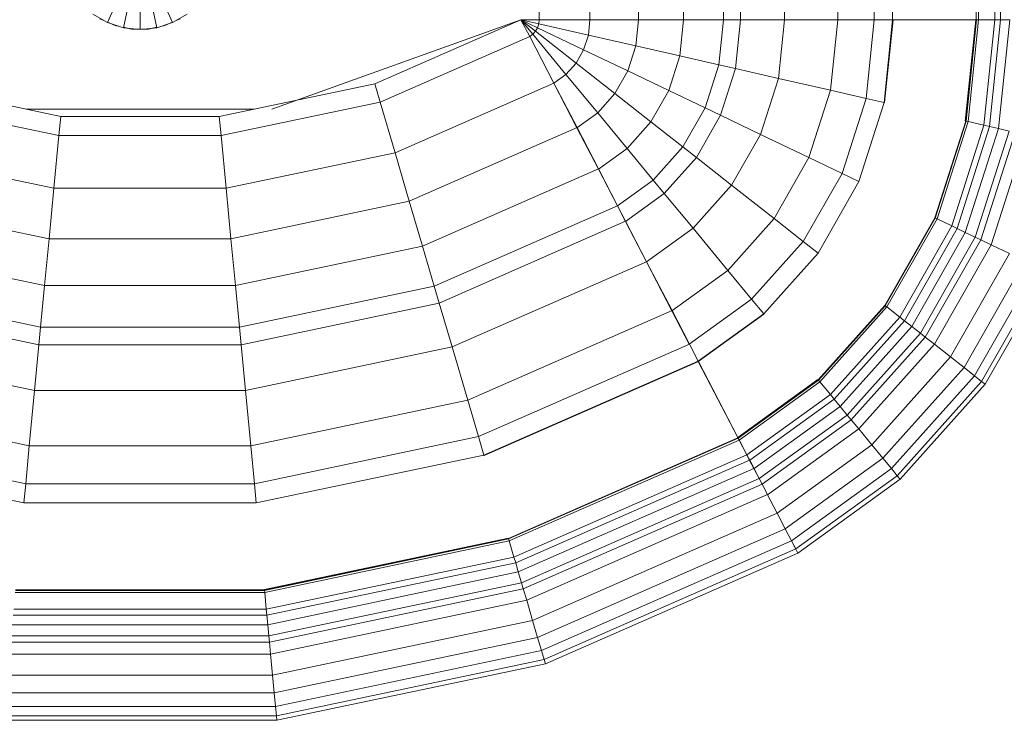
# Model space of a CAD drawing. Header units: millimetres. Extents: x 19580 to 41622, y 4748 to 42776.
# Tile 23 of 65: x 21750 to 22057, y 42128 to 42347. Entities that reach past the tile are written whole.
import ezdxf

# ---------------------------------------------------------------- set-up
doc = ezdxf.new("R2010")
doc.units = ezdxf.units.MM
doc.layers.add('M-EQPM-____-OTLN', color=50, linetype='Continuous', lineweight=20)

# ---------------------------------------------------------------- blocks, each defined once
blk = doc.blocks.new('Прямая форма - 83 new-608916-В_Этаж 01_Отопление')
at = {"layer": 'M-EQPM-____-OTLN', "color": 9}
for p, q in [((124.56, -229.09), (124.56, -183.27)), ((140.36, -229.09), (140.36, -183.27)), ((155.5, -229.09), (155.5, -183.27)), ((169.53, -229.09), (169.53, -183.27)), ((182.02, -229.09), (182.02, -183.27)), ((187.3, -229.09), (187.3, -183.27)), ((201.03, -229.09), (201.03, -183.27)), ((217.65, -229.09), (217.65, -183.27)), ((229.01, -229.09), (229.01, -183.27)), ((234.78, -229.09), (234.78, -183.27)), ((260.84, -229.09), (260.84, -183.27)), ((261.6, -229.09), (261.6, -183.27)), ((266.64, -229.09), (266.64, -183.27)), ((268.48, -229.09), (268.48, -183.27)), ((-10.17, -229.97), (-5.13, -218.67)), ((-5.2, -231.59), (-2.62, -219.48)), ((0, -219.76), (0, -232.13)), ((2.62, -219.48), (5.2, -231.59)), ((5.13, -218.67), (10.17, -229.97)), ((-14.69, -227.36), (-10.17, -229.97)), ((-11.3, -229.32), (-12.5, -228.79)), ((-10.17, -229.97), (-5.2, -231.59)), ((-7.73, -230.91), (-10.11, -229.85)), ((5.2, -231.59), (10.17, -229.97)), ((10.11, -229.85), (7.73, -230.91)), ((10.17, -229.97), (14.69, -227.36)), ((12.5, -228.79), (11.3, -229.32)), ((118.83, -229.09), (41.1, -257.04)), ((73.23, -249.09), (118.83, -229.07)), ((124.56, -229.09), (118.83, -229.09)), ((118.83, -229.09), (124.43, -230.37)), ((118.83, -229.09), (124.56, -229.09)), ((118.83, -229.09), (124.04, -231.59)), ((118.83, -229.09), (124.43, -230.37)), ((118.83, -229.09), (123.41, -232.69)), ((118.83, -229.09), (124.04, -231.59)), ((118.83, -229.09), (122.57, -233.63)), ((118.83, -229.09), (123.41, -232.69)), ((118.83, -229.09), (121.56, -234.36)), ((118.83, -229.09), (122.57, -233.63)), ((121.57, -234.34), (118.85, -229.09)), ((124.04, -231.59), (124.43, -230.37)), ((124.04, -231.59), (124.43, -230.37)), ((124.43, -230.37), (124.56, -229.09)), ((124.43, -230.37), (124.56, -229.09)), ((139.86, -233.89), (124.43, -230.37)), ((139.86, -233.89), (124.43, -230.37)), ((140.36, -229.09), (124.56, -229.09)), ((140.36, -229.09), (124.56, -229.09)), ((139.86, -233.89), (140.36, -229.09)), ((139.86, -233.89), (140.36, -229.09)), ((155.5, -229.09), (140.36, -229.09)), ((155.5, -229.09), (140.36, -229.09)), ((154.66, -237.26), (155.5, -229.09)), ((154.66, -237.26), (155.5, -229.09)), ((169.53, -229.09), (155.5, -229.09)), ((169.53, -229.09), (155.5, -229.09)), ((168.36, -240.39), (169.53, -229.09)), ((168.36, -240.39), (169.53, -229.09)), ((182.02, -229.09), (169.53, -229.09)), ((182.02, -229.09), (169.53, -229.09)), ((180.56, -243.17), (182.02, -229.09)), ((180.56, -243.17), (182.02, -229.09)), ((187.3, -229.09), (182.02, -229.09)), ((187.3, -229.09), (182.02, -229.09)), ((185.73, -244.35), (187.3, -229.09)), ((185.73, -244.35), (187.3, -229.09)), ((201.03, -229.09), (187.3, -229.09)), ((201.03, -229.09), (187.3, -229.09)), ((199.15, -247.41), (201.03, -229.09)), ((199.15, -247.41), (201.03, -229.09)), ((217.65, -229.09), (201.03, -229.09)), ((217.65, -229.09), (201.03, -229.09)), ((215.38, -251.11), (217.65, -229.09)), ((215.38, -251.11), (217.65, -229.09)), ((229.01, -229.09), (217.65, -229.09)), ((229.01, -229.09), (217.65, -229.09)), ((226.48, -253.64), (229.01, -229.09)), ((226.48, -253.64), (229.01, -229.09)), ((234.78, -229.09), (229.01, -229.09)), ((234.78, -229.09), (229.01, -229.09)), ((232.12, -254.93), (234.78, -229.09)), ((232.12, -254.93), (234.78, -229.09)), ((232.25, -254.96), (234.91, -229.09)), ((232.25, -254.96), (234.91, -229.09)), ((260.84, -229.09), (234.78, -229.09)), ((234.91, -229.09), (234.78, -229.09)), ((260.71, -229.09), (234.91, -229.09)), ((257.45, -260.7), (260.71, -229.09)), ((257.45, -260.7), (260.71, -229.09)), ((257.58, -260.73), (260.84, -229.09)), ((257.58, -260.73), (260.84, -229.09)), ((257.71, -260.76), (260.97, -229.09)), ((257.71, -260.76), (260.97, -229.09)), ((258.32, -260.9), (261.6, -229.09)), ((258.32, -260.9), (261.6, -229.09)), ((260.84, -229.09), (260.71, -229.09)), ((260.97, -229.09), (260.84, -229.09)), ((261.6, -229.09), (260.97, -229.09)), ((266.64, -229.09), (261.6, -229.09)), ((266.64, -229.09), (261.6, -229.09)), ((263.25, -262.03), (266.64, -229.09)), ((263.25, -262.03), (266.64, -229.09)), ((265.04, -262.43), (268.48, -229.09)), ((265.04, -262.43), (268.48, -229.09)), ((268.48, -229.09), (266.64, -229.09)), ((268.48, -229.09), (266.64, -229.09)), ((267.8, -263.06), (271.3, -229.09)), ((267.8, -263.06), (271.3, -229.09)), ((271.3, -229.09), (268.48, -229.09)), ((271.3, -229.09), (268.48, -229.09)), ((-6.44, -231.18), (-7.73, -230.91)), ((-5.2, -231.59), (0, -232.13)), ((-2.61, -232), (-5.17, -231.45)), ((0, -232), (-2.61, -232)), ((0, -232.13), (5.2, -231.59)), ((2.61, -232), (0.49, -232)), ((5.17, -231.45), (2.61, -232)), ((7.73, -230.91), (6.44, -231.18)), ((122.57, -233.63), (123.41, -232.69)), ((122.57, -233.63), (123.41, -232.69)), ((123.41, -232.69), (124.04, -231.59)), ((123.41, -232.69), (124.04, -231.59)), ((136.04, -242.61), (123.41, -232.69)), ((136.04, -242.61), (123.41, -232.69)), ((138.4, -238.46), (124.04, -231.59)), ((138.4, -238.46), (124.04, -231.59)), ((74.91, -254.82), (121.57, -234.34)), ((74.91, -254.82), (121.57, -234.34)), ((121.56, -234.36), (122.57, -233.63)), ((121.56, -234.36), (122.57, -233.63)), ((129.09, -248.88), (121.56, -234.36)), ((129.11, -248.85), (121.57, -234.34)), ((132.89, -246.14), (122.57, -233.63)), ((132.89, -246.14), (122.57, -233.63)), ((138.4, -238.46), (139.86, -233.89)), ((138.4, -238.46), (139.86, -233.89)), ((154.66, -237.26), (139.86, -233.89)), ((154.66, -237.26), (139.86, -233.89)), ((136.04, -242.61), (138.4, -238.46)), ((136.04, -242.61), (138.4, -238.46)), ((152.17, -245.06), (138.4, -238.46)), ((152.17, -245.06), (138.4, -238.46)), ((152.17, -245.06), (154.66, -237.26)), ((152.17, -245.06), (154.66, -237.26)), ((168.36, -240.39), (154.66, -237.26)), ((168.36, -240.39), (154.66, -237.26)), ((132.89, -246.14), (136.04, -242.61)), ((132.89, -246.14), (136.04, -242.61)), ((148.15, -252.12), (136.04, -242.61)), ((148.15, -252.12), (136.04, -242.61)), ((164.92, -251.17), (168.36, -240.39)), ((164.92, -251.17), (168.36, -240.39)), ((180.56, -243.17), (168.36, -240.39)), ((180.56, -243.17), (168.36, -240.39)), ((148.15, -252.12), (152.17, -245.06)), ((148.15, -252.12), (152.17, -245.06)), ((164.92, -251.17), (152.17, -245.06)), ((164.92, -251.17), (152.17, -245.06)), ((176.28, -256.6), (180.56, -243.17)), ((176.28, -256.6), (180.56, -243.17)), ((185.73, -244.35), (180.56, -243.17)), ((185.73, -244.35), (180.56, -243.17)), ((181.08, -258.9), (185.73, -244.35)), ((181.08, -258.9), (185.73, -244.35)), ((199.15, -247.41), (185.73, -244.35)), ((199.15, -247.41), (185.73, -244.35)), ((129.09, -248.88), (132.89, -246.14)), ((129.09, -248.88), (132.89, -246.14)), ((142.78, -258.12), (132.89, -246.14)), ((142.78, -258.12), (132.89, -246.14)), ((193.57, -264.88), (199.15, -247.41)), ((193.57, -264.88), (199.15, -247.41)), ((215.38, -251.11), (199.15, -247.41)), ((215.38, -251.11), (199.15, -247.41)), ((-73.23, -249.09), (-24.73, -259.3)), ((24.73, -259.3), (73.23, -249.09)), ((74.91, -254.82), (73.23, -249.09)), ((74.91, -254.82), (73.23, -249.09)), ((79.55, -270.61), (129.11, -248.85)), ((79.55, -270.61), (129.11, -248.85)), ((136.31, -262.79), (129.09, -248.88)), ((136.33, -262.77), (129.11, -248.85)), ((159.36, -260.93), (164.92, -251.17)), ((159.36, -260.93), (164.92, -251.17)), ((176.28, -256.6), (164.92, -251.17)), ((176.28, -256.6), (164.92, -251.17)), ((208.67, -272.12), (215.38, -251.11)), ((208.67, -272.12), (215.38, -251.11)), ((226.48, -253.64), (215.38, -251.11)), ((226.48, -253.64), (215.38, -251.11)), ((-74.91, -254.82), (-25.3, -265.27)), ((-74.91, -254.82), (-25.3, -265.27)), ((25.3, -265.27), (74.91, -254.82)), ((25.3, -265.27), (74.91, -254.82)), ((79.55, -270.61), (74.91, -254.82)), ((79.55, -270.61), (74.91, -254.82)), ((142.78, -258.12), (148.15, -252.12)), ((142.78, -258.12), (148.15, -252.12)), ((159.36, -260.93), (148.15, -252.12)), ((159.36, -260.93), (148.15, -252.12)), ((219, -277.06), (226.48, -253.64)), ((219, -277.06), (226.48, -253.64)), ((224.25, -279.58), (232.12, -254.93)), ((224.25, -279.58), (232.12, -254.93)), ((232.12, -254.93), (226.48, -253.64)), ((232.12, -254.93), (226.48, -253.64)), ((232.25, -254.96), (232.12, -254.93)), ((232.25, -254.96), (232.12, -254.93)), ((35.49, -257.04), (-35.49, -257.04)), ((169.35, -268.77), (176.28, -256.6)), ((169.35, -268.77), (176.28, -256.6)), ((181.08, -258.9), (176.28, -256.6)), ((181.08, -258.9), (176.28, -256.6)), ((-25.3, -265.27), (-24.73, -259.3)), ((-25.3, -265.27), (-24.73, -259.3)), ((-24.73, -259.3), (24.73, -259.3)), ((25.3, -265.27), (24.73, -259.3)), ((25.3, -265.27), (24.73, -259.3)), ((136.31, -262.79), (142.78, -258.12)), ((136.31, -262.79), (142.78, -258.12)), ((151.94, -269.23), (142.78, -258.12)), ((151.94, -269.23), (142.78, -258.12)), ((151.94, -269.23), (159.36, -260.93)), ((151.94, -269.23), (159.36, -260.93)), ((169.35, -268.77), (159.36, -260.93)), ((169.35, -268.77), (159.36, -260.93)), ((173.57, -272.09), (181.08, -258.9)), ((173.57, -272.09), (181.08, -258.9)), ((193.57, -264.88), (181.08, -258.9)), ((193.57, -264.88), (181.08, -258.9)), ((247.94, -290.92), (257.58, -260.73)), ((247.94, -290.92), (257.58, -260.73)), ((248.06, -290.98), (257.71, -260.76)), ((248.06, -290.98), (257.71, -260.76)), ((248.63, -291.25), (258.32, -260.9)), ((248.63, -291.25), (258.32, -260.9)), ((257.45, -260.7), (257.58, -260.73)), ((257.58, -260.73), (257.45, -260.7)), ((257.71, -260.76), (257.58, -260.73)), ((257.71, -260.76), (257.58, -260.73)), ((258.32, -260.9), (257.71, -260.76)), ((258.32, -260.9), (257.71, -260.76)), ((263.25, -262.03), (258.32, -260.9)), ((263.25, -262.03), (258.32, -260.9)), ((84, -285.74), (136.33, -262.77)), ((84, -285.74), (136.33, -262.77)), ((143, -275.69), (136.31, -262.79)), ((143.01, -275.66), (136.33, -262.77)), ((253.22, -293.45), (263.25, -262.03)), ((253.22, -293.45), (263.25, -262.03)), ((254.88, -294.24), (265.04, -262.43)), ((254.88, -294.24), (265.04, -262.43)), ((257.45, -295.47), (267.8, -263.06)), ((257.45, -295.47), (267.8, -263.06)), ((260.52, -296.94), (271.1, -263.82)), ((260.52, -296.94), (271.1, -263.82)), ((265.04, -262.43), (263.25, -262.03)), ((265.04, -262.43), (263.25, -262.03)), ((267.8, -263.06), (265.04, -262.43)), ((267.8, -263.06), (265.04, -262.43)), ((271.1, -263.82), (267.8, -263.06)), ((271.1, -263.82), (267.8, -263.06)), ((-26.87, -281.7), (-25.3, -265.27)), ((-26.87, -281.7), (-25.3, -265.27)), ((-25.3, -265.27), (25.3, -265.27)), ((-25.3, -265.27), (25.3, -265.27)), ((26.87, -281.7), (25.3, -265.27)), ((26.87, -281.7), (25.3, -265.27)), ((184.55, -280.71), (193.57, -264.88)), ((184.55, -280.71), (193.57, -264.88)), ((208.67, -272.12), (193.57, -264.88)), ((208.67, -272.12), (193.57, -264.88)), ((262.26, -297.78), (272.96, -264.24)), ((262.26, -297.78), (272.96, -264.24)), ((265.5, -299.33), (276.45, -265.04)), ((265.5, -299.33), (276.45, -265.04)), ((143, -275.69), (151.94, -269.23)), ((143, -275.69), (151.94, -269.23)), ((160.1, -279.12), (151.94, -269.23)), ((160.1, -279.12), (151.94, -269.23)), ((160.1, -279.12), (169.35, -268.77)), ((160.1, -279.12), (169.35, -268.77)), ((173.57, -272.09), (169.35, -268.77)), ((173.57, -272.09), (169.35, -268.77)), ((-79.55, -270.61), (-26.87, -281.7)), ((-79.55, -270.61), (-26.87, -281.7)), ((26.87, -281.7), (79.55, -270.61)), ((26.87, -281.7), (79.55, -270.61)), ((84, -285.74), (79.55, -270.61)), ((84, -285.74), (79.55, -270.61)), ((163.55, -283.3), (173.57, -272.09)), ((163.55, -283.3), (173.57, -272.09)), ((184.55, -280.71), (173.57, -272.09)), ((184.55, -280.71), (173.57, -272.09)), ((197.84, -291.15), (208.67, -272.12)), ((197.84, -291.15), (208.67, -272.12)), ((219, -277.06), (208.67, -272.12)), ((219, -277.06), (208.67, -272.12)), ((88.13, -299.76), (143.01, -275.66)), ((88.13, -299.76), (143.01, -275.66)), ((148.95, -287.16), (143, -275.69)), ((148.97, -287.14), (143.01, -275.66)), ((148.95, -287.16), (160.1, -279.12)), ((148.95, -287.16), (160.1, -279.12)), ((163.55, -283.3), (160.1, -279.12)), ((163.55, -283.3), (160.1, -279.12)), ((206.92, -298.28), (219, -277.06)), ((206.92, -298.28), (219, -277.06)), ((224.25, -279.58), (219, -277.06)), ((224.25, -279.58), (219, -277.06)), ((-28.37, -297.46), (-26.87, -281.7)), ((-28.37, -297.46), (-26.87, -281.7)), ((-26.87, -281.7), (26.87, -281.7)), ((-26.87, -281.7), (26.87, -281.7)), ((28.37, -297.46), (26.87, -281.7)), ((28.37, -297.46), (26.87, -281.7)), ((172.52, -294.17), (184.55, -280.71)), ((172.52, -294.17), (184.55, -280.71)), ((197.84, -291.15), (184.55, -280.71)), ((197.84, -291.15), (184.55, -280.71)), ((211.54, -301.9), (224.25, -279.58)), ((224.25, -279.58), (211.54, -301.9)), ((151.47, -292.02), (163.55, -283.3)), ((151.47, -292.02), (163.55, -283.3)), ((172.52, -294.17), (163.55, -283.3)), ((172.52, -294.17), (163.55, -283.3)), ((-84, -285.74), (-28.37, -297.46)), ((-84, -285.74), (-28.37, -297.46)), ((28.37, -297.46), (84, -285.74)), ((28.37, -297.46), (84, -285.74)), ((88.13, -299.76), (84, -285.74)), ((88.13, -299.76), (84, -285.74)), ((91.79, -312.24), (148.97, -287.14)), ((91.79, -312.24), (148.97, -287.14)), ((151.47, -292.02), (148.95, -287.16)), ((151.49, -291.99), (148.97, -287.14)), ((183.37, -307.32), (197.84, -291.15)), ((183.37, -307.32), (197.84, -291.15)), ((206.92, -298.28), (197.84, -291.15)), ((206.92, -298.28), (197.84, -291.15)), ((247.94, -290.92), (232.37, -318.27)), ((232.37, -318.27), (247.94, -290.92)), ((232.48, -318.35), (248.06, -290.98)), ((232.48, -318.35), (248.06, -290.98)), ((232.98, -318.74), (248.63, -291.25)), ((232.98, -318.74), (248.63, -291.25)), ((248.06, -290.98), (247.94, -290.92)), ((248.06, -290.98), (247.94, -290.92)), ((248.63, -291.25), (248.06, -290.98)), ((248.63, -291.25), (248.06, -290.98)), ((253.22, -293.45), (248.63, -291.25)), ((253.22, -293.45), (248.63, -291.25)), ((93.35, -317.52), (151.49, -291.99)), ((93.35, -317.52), (151.49, -291.99)), ((158.02, -304.64), (151.47, -292.02)), ((158.03, -304.61), (151.49, -291.99)), ((158.02, -304.64), (172.52, -294.17)), ((158.02, -304.64), (172.52, -294.17)), ((183.37, -307.32), (172.52, -294.17)), ((183.37, -307.32), (172.52, -294.17)), ((237.01, -321.91), (253.22, -293.45)), ((237.01, -321.91), (253.22, -293.45)), ((238.47, -323.06), (254.88, -294.24)), ((238.47, -323.06), (254.88, -294.24)), ((254.88, -294.24), (253.22, -293.45)), ((254.88, -294.24), (253.22, -293.45)), ((257.45, -295.47), (254.88, -294.24)), ((257.45, -295.47), (254.88, -294.24)), ((-29.77, -312.05), (-28.37, -297.46)), ((-29.77, -312.05), (-28.37, -297.46)), ((-28.37, -297.46), (28.37, -297.46)), ((-28.37, -297.46), (28.37, -297.46)), ((29.77, -312.05), (28.37, -297.46)), ((29.77, -312.05), (28.37, -297.46)), ((240.73, -324.84), (257.45, -295.47)), ((240.73, -324.84), (257.45, -295.47)), ((243.43, -326.96), (260.52, -296.94)), ((243.43, -326.96), (260.52, -296.94)), ((244.96, -328.16), (262.26, -297.78)), ((244.96, -328.16), (262.26, -297.78)), ((260.52, -296.94), (257.45, -295.47)), ((260.52, -296.94), (257.45, -295.47)), ((262.26, -297.78), (260.52, -296.94)), ((262.26, -297.78), (260.52, -296.94)), ((265.5, -299.33), (262.26, -297.78)), ((265.5, -299.33), (262.26, -297.78)), ((-88.12, -299.76), (-29.77, -312.05)), ((-88.12, -299.76), (-29.77, -312.05)), ((29.77, -312.05), (88.13, -299.76)), ((29.77, -312.05), (88.13, -299.76)), ((91.79, -312.24), (88.13, -299.76)), ((91.79, -312.24), (88.13, -299.76)), ((190.79, -316.32), (206.92, -298.28)), ((190.79, -316.32), (206.92, -298.28)), ((211.54, -301.9), (206.92, -298.28)), ((211.54, -301.9), (206.92, -298.28)), ((247.81, -330.39), (265.5, -299.33)), ((247.81, -330.39), (265.5, -299.33)), ((271.23, -302.07), (265.5, -299.33)), ((271.23, -302.07), (265.5, -299.33)), ((194.56, -320.89), (211.54, -301.9)), ((211.54, -301.9), (194.56, -320.89)), ((252.85, -334.35), (271.23, -302.07)), ((252.85, -334.35), (271.23, -302.07)), ((97.38, -331.24), (158.03, -304.61)), ((97.38, -331.24), (158.03, -304.61)), ((165.94, -319.91), (158.02, -304.64)), ((165.96, -319.88), (158.03, -304.61)), ((257.07, -337.66), (276.02, -304.37)), ((257.07, -337.66), (276.02, -304.37)), ((260.34, -340.23), (279.74, -306.15)), ((260.34, -340.23), (279.74, -306.15)), ((165.94, -319.91), (183.37, -307.32)), ((165.94, -319.91), (183.37, -307.32)), ((190.79, -316.32), (183.37, -307.32)), ((190.79, -316.32), (183.37, -307.32)), ((262.56, -341.98), (282.27, -307.36)), ((262.56, -341.98), (282.27, -307.36)), ((263.67, -342.85), (283.54, -307.97)), ((263.67, -342.85), (283.54, -307.97)), ((-91.79, -312.24), (-31, -325.04)), ((-91.79, -312.24), (-31, -325.04)), ((-31, -325.04), (-29.77, -312.05)), ((-31, -325.04), (-29.77, -312.05)), ((-29.77, -312.05), (29.77, -312.05)), ((-29.77, -312.05), (29.77, -312.05)), ((31.01, -325.04), (29.77, -312.05)), ((31.01, -325.04), (29.77, -312.05)), ((31.01, -325.04), (91.79, -312.24)), ((31.01, -325.04), (91.79, -312.24)), ((93.35, -317.52), (91.79, -312.24)), ((93.35, -317.52), (91.79, -312.24)), ((171.36, -330.35), (190.79, -316.32)), ((171.36, -330.35), (190.79, -316.32)), ((194.56, -320.89), (190.79, -316.32)), ((194.56, -320.89), (190.79, -316.32)), ((-93.35, -317.52), (-31.53, -330.54)), ((-93.35, -317.52), (-31.53, -330.54)), ((31.53, -330.54), (93.35, -317.52)), ((31.53, -330.54), (93.35, -317.52)), ((97.38, -331.24), (93.35, -317.52)), ((97.38, -331.24), (93.35, -317.52)), ((232.37, -318.27), (211.59, -341.52)), ((211.59, -341.52), (232.37, -318.27)), ((211.67, -341.62), (232.48, -318.35)), ((211.67, -341.62), (232.48, -318.35)), ((212.08, -342.12), (232.98, -318.74)), ((212.08, -342.12), (232.98, -318.74)), ((232.48, -318.35), (232.37, -318.27)), ((232.48, -318.35), (232.37, -318.27)), ((232.98, -318.74), (232.48, -318.35)), ((232.98, -318.74), (232.48, -318.35)), ((237.01, -321.91), (232.98, -318.74)), ((237.01, -321.91), (232.98, -318.74)), ((102.26, -347.85), (165.96, -319.88)), ((102.26, -347.85), (165.96, -319.88)), ((171.36, -330.35), (165.94, -319.91)), ((171.37, -330.33), (165.96, -319.88)), ((174.11, -335.65), (194.56, -320.89)), ((174.11, -335.65), (194.56, -320.89)), ((194.65, -320.99), (174.17, -335.77)), ((174.17, -335.77), (194.65, -320.99)), ((194.65, -320.99), (194.56, -320.89)), ((194.65, -320.99), (194.56, -320.89)), ((215.37, -346.11), (237.01, -321.91)), ((215.37, -346.11), (237.01, -321.91)), ((238.47, -323.06), (237.01, -321.91)), ((238.47, -323.06), (237.01, -321.91)), ((-31.53, -330.54), (-31, -325.04)), ((-31.53, -330.54), (-31, -325.04)), ((-31, -325.04), (31.01, -325.04)), ((-31, -325.04), (31.01, -325.04)), ((31.53, -330.54), (31.01, -325.04)), ((31.53, -330.54), (31.01, -325.04)), ((216.57, -347.56), (238.47, -323.06)), ((216.57, -347.56), (238.47, -323.06)), ((218.42, -349.8), (240.73, -324.84)), ((218.42, -349.8), (240.73, -324.84)), ((240.73, -324.84), (238.47, -323.06)), ((240.73, -324.84), (238.47, -323.06)), ((243.43, -326.96), (240.73, -324.84)), ((243.43, -326.96), (240.73, -324.84)), ((220.62, -352.47), (243.43, -326.96)), ((220.62, -352.47), (243.43, -326.96)), ((221.87, -353.98), (244.96, -328.16)), ((221.87, -353.98), (244.96, -328.16)), ((244.96, -328.16), (243.43, -326.96)), ((244.96, -328.16), (243.43, -326.96)), ((247.81, -330.39), (244.96, -328.16)), ((247.81, -330.39), (244.96, -328.16)), ((-97.38, -331.24), (-32.89, -344.83)), ((-97.38, -331.24), (-32.89, -344.83)), ((-32.89, -344.83), (-31.53, -330.54)), ((-32.89, -344.83), (-31.53, -330.54)), ((-31.53, -330.54), (31.53, -330.54)), ((-31.53, -330.54), (31.53, -330.54)), ((32.89, -344.83), (31.53, -330.54)), ((32.89, -344.83), (31.53, -330.54)), ((32.89, -344.83), (97.38, -331.24)), ((32.89, -344.83), (97.38, -331.24)), ((102.26, -347.85), (97.38, -331.24)), ((102.26, -347.85), (97.38, -331.24)), ((105.6, -359.2), (171.37, -330.33)), ((105.6, -359.2), (171.37, -330.33)), ((174.12, -335.63), (171.37, -330.33)), ((224.2, -356.81), (247.81, -330.39)), ((224.2, -356.81), (247.81, -330.39)), ((252.85, -334.35), (247.81, -330.39)), ((252.85, -334.35), (247.81, -330.39)), ((228.31, -361.79), (252.85, -334.35)), ((228.31, -361.79), (252.85, -334.35)), ((257.07, -337.66), (252.85, -334.35)), ((257.07, -337.66), (252.85, -334.35)), ((107.3, -364.97), (174.12, -335.63)), ((107.3, -364.97), (174.12, -335.63)), ((107.33, -365.1), (174.19, -335.75)), ((107.33, -365.1), (174.19, -335.75)), ((174.17, -335.77), (174.11, -335.65)), ((174.19, -335.75), (174.12, -335.63)), ((174.17, -335.77), (186.47, -359.48)), ((186.5, -359.48), (174.19, -335.75)), ((231.76, -365.97), (257.07, -337.66)), ((231.76, -365.97), (257.07, -337.66)), ((260.34, -340.23), (257.07, -337.66)), ((260.34, -340.23), (257.07, -337.66)), ((234.43, -369.21), (260.34, -340.23)), ((234.43, -369.21), (260.34, -340.23)), ((262.56, -341.98), (260.34, -340.23)), ((262.56, -341.98), (260.34, -340.23)), ((211.5, -341.42), (186.47, -359.48)), ((186.47, -359.48), (211.5, -341.42)), ((186.56, -359.58), (211.59, -341.52)), ((186.56, -359.58), (211.59, -341.52)), ((186.62, -359.7), (211.67, -341.62)), ((186.62, -359.7), (211.67, -341.62)), ((186.91, -360.29), (212.08, -342.12)), ((186.91, -360.29), (212.08, -342.12)), ((211.5, -341.42), (211.59, -341.52)), ((211.59, -341.52), (211.5, -341.42)), ((211.67, -341.62), (211.59, -341.52)), ((211.67, -341.62), (211.59, -341.52)), ((212.08, -342.12), (211.67, -341.62)), ((212.08, -342.12), (211.67, -341.62)), ((215.37, -346.11), (212.08, -342.12)), ((215.37, -346.11), (212.08, -342.12)), ((236.25, -371.41), (262.56, -341.98)), ((236.25, -371.41), (262.56, -341.98)), ((237.16, -372.51), (263.67, -342.85)), ((237.16, -372.51), (263.67, -342.85)), ((263.67, -342.85), (262.56, -341.98)), ((263.67, -342.85), (262.56, -341.98)), ((-34.54, -362.11), (-32.89, -344.83)), ((-34.54, -362.11), (-32.89, -344.83)), ((-32.89, -344.83), (32.89, -344.83)), ((-32.89, -344.83), (32.89, -344.83)), ((34.54, -362.11), (32.89, -344.83)), ((34.54, -362.11), (32.89, -344.83)), ((189.31, -364.92), (215.37, -346.11)), ((189.31, -364.92), (215.37, -346.11)), ((216.57, -347.56), (215.37, -346.11)), ((216.57, -347.56), (215.37, -346.11)), ((-102.26, -347.85), (-34.54, -362.11)), ((-102.26, -347.85), (-34.54, -362.11)), ((34.54, -362.11), (102.26, -347.85)), ((34.54, -362.11), (102.26, -347.85)), ((105.6, -359.2), (102.26, -347.85)), ((105.6, -359.2), (102.26, -347.85)), ((190.19, -366.61), (216.57, -347.56)), ((190.19, -366.61), (216.57, -347.56)), ((191.54, -369.2), (218.42, -349.8)), ((191.54, -369.2), (218.42, -349.8)), ((218.42, -349.8), (216.57, -347.56)), ((218.42, -349.8), (216.57, -347.56)), ((220.62, -352.47), (218.42, -349.8)), ((220.62, -352.47), (218.42, -349.8)), ((193.14, -372.31), (220.62, -352.47)), ((193.14, -372.31), (220.62, -352.47)), ((221.87, -353.98), (220.62, -352.47)), ((221.87, -353.98), (220.62, -352.47)), ((194.06, -374.06), (221.87, -353.98)), ((194.06, -374.06), (221.87, -353.98)), ((224.2, -356.81), (221.87, -353.98)), ((224.2, -356.81), (221.87, -353.98)), ((-105.6, -359.2), (-35.67, -373.93)), ((-105.6, -359.2), (-35.67, -373.93)), ((35.67, -373.93), (105.6, -359.2)), ((35.67, -373.93), (105.6, -359.2)), ((107.3, -364.97), (105.6, -359.2)), ((107.3, -364.97), (105.6, -359.2)), ((195.76, -377.34), (224.2, -356.81)), ((195.76, -377.34), (224.2, -356.81)), ((228.31, -361.79), (224.2, -356.81)), ((228.31, -361.79), (224.2, -356.81)), ((-35.67, -373.93), (-34.54, -362.11)), ((-35.67, -373.93), (-34.54, -362.11)), ((-34.54, -362.11), (34.54, -362.11)), ((-34.54, -362.11), (34.54, -362.11)), ((35.67, -373.93), (34.54, -362.11)), ((35.67, -373.93), (34.54, -362.11)), ((114.96, -391.04), (186.54, -359.61)), ((114.96, -391.04), (186.54, -359.61)), ((115, -391.17), (186.6, -359.73)), ((115, -391.17), (186.6, -359.73)), ((115.17, -391.77), (186.87, -360.29)), ((115.17, -391.77), (186.87, -360.29)), ((186.54, -359.6), (186.47, -359.48)), ((186.5, -359.48), (186.56, -359.6)), ((186.6, -359.72), (186.54, -359.6)), ((186.62, -359.72), (186.56, -359.6)), ((186.9, -360.3), (186.6, -359.72)), ((186.91, -360.27), (186.62, -359.72)), ((186.9, -360.3), (186.9, -360.29)), ((186.9, -360.3), (186.9, -360.29)), ((189.3, -364.93), (186.9, -360.3)), ((189.31, -364.91), (186.91, -360.27)), ((198.76, -383.13), (228.31, -361.79)), ((198.76, -383.13), (228.31, -361.79)), ((231.76, -365.97), (228.31, -361.79)), ((231.76, -365.97), (228.31, -361.79)), ((-107.3, -364.97), (-36.24, -379.93)), ((-36.24, -379.93), (-107.3, -364.97)), ((36.24, -379.93), (107.3, -364.97)), ((36.24, -379.93), (107.3, -364.97)), ((107.33, -365.1), (107.3, -364.97)), ((107.33, -365.1), (107.3, -364.97)), ((116.66, -396.81), (189.3, -364.91)), ((116.66, -396.81), (189.3, -364.91)), ((190.17, -366.62), (189.3, -364.93)), ((190.19, -366.59), (189.31, -364.91)), ((117.19, -398.64), (190.17, -366.6)), ((117.19, -398.64), (190.17, -366.6)), ((191.52, -369.21), (190.17, -366.62)), ((191.54, -369.19), (190.19, -366.59)), ((201.27, -387.98), (231.76, -365.97)), ((201.27, -387.98), (231.76, -365.97)), ((234.43, -369.21), (231.76, -365.97)), ((234.43, -369.21), (231.76, -365.97)), ((118.02, -401.46), (191.52, -369.2)), ((118.02, -401.46), (191.52, -369.2)), ((193.13, -372.32), (191.52, -369.21)), ((193.14, -372.29), (191.54, -369.19)), ((203.22, -391.74), (234.43, -369.21)), ((203.22, -391.74), (234.43, -369.21)), ((204.55, -394.29), (236.25, -371.41)), ((204.55, -394.29), (236.25, -371.41)), ((236.25, -371.41), (234.43, -369.21)), ((236.25, -371.41), (234.43, -369.21)), ((237.16, -372.51), (236.25, -371.41)), ((237.16, -372.51), (236.25, -371.41)), ((-36.24, -379.93), (-35.67, -373.93)), ((-36.24, -379.93), (-35.67, -373.93)), ((-35.67, -373.93), (35.67, -373.93)), ((-35.67, -373.93), (35.67, -373.93)), ((36.24, -379.93), (35.67, -373.93)), ((36.24, -379.93), (35.67, -373.93)), ((119.02, -404.84), (193.14, -372.29)), ((119.02, -404.84), (193.14, -372.29)), ((119.58, -406.75), (194.04, -374.05)), ((119.58, -406.75), (194.04, -374.05)), ((194.04, -374.07), (193.13, -372.32)), ((194.06, -374.05), (193.14, -372.29)), ((195.73, -377.33), (194.04, -374.07)), ((195.76, -377.33), (194.06, -374.05)), ((205.2, -395.58), (237.16, -372.51)), ((205.2, -395.58), (237.16, -372.51)), ((120.63, -410.31), (195.74, -377.33)), ((120.63, -410.31), (195.74, -377.33)), ((198.73, -383.11), (195.74, -377.35)), ((198.76, -383.11), (195.77, -377.35)), ((-36.24, -379.93), (36.24, -379.93)), ((36.24, -379.93), (-36.24, -379.93)), ((122.48, -416.6), (198.76, -383.11)), ((122.48, -416.6), (198.76, -383.11)), ((201.25, -387.96), (198.75, -383.14)), ((201.27, -387.96), (198.77, -383.14)), ((124.03, -421.88), (201.26, -387.97)), ((124.03, -421.88), (201.26, -387.97)), ((203.2, -391.72), (201.26, -387.99)), ((203.22, -391.72), (201.29, -387.99)), ((114.92, -390.91), (38.82, -406.94)), ((38.82, -406.94), (114.92, -390.91)), ((38.83, -407.07), (114.96, -391.04)), ((38.83, -407.07), (114.96, -391.04)), ((38.84, -407.21), (115, -391.17)), ((38.84, -407.21), (115, -391.17)), ((38.9, -407.83), (115.17, -391.77)), ((38.9, -407.83), (115.17, -391.77)), ((114.92, -390.91), (114.96, -391.04)), ((114.96, -391.04), (114.92, -390.91)), ((115, -391.17), (114.96, -391.04)), ((115, -391.17), (114.96, -391.04)), ((115.17, -391.77), (115, -391.17)), ((115.17, -391.77), (115, -391.17)), ((116.66, -396.81), (115.17, -391.77)), ((116.66, -396.81), (115.17, -391.77)), ((125.23, -425.96), (203.21, -391.73)), ((125.23, -425.96), (203.21, -391.73)), ((204.53, -394.28), (203.21, -391.75)), ((204.55, -394.28), (203.24, -391.75)), ((126.05, -428.75), (204.54, -394.29)), ((126.05, -428.75), (204.54, -394.29)), ((126.45, -430.14), (205.21, -395.56)), ((126.45, -430.14), (205.21, -395.56)), ((205.2, -395.58), (204.54, -394.3)), ((39.4, -413.08), (116.66, -396.81)), ((39.4, -413.08), (116.66, -396.81)), ((39.58, -414.98), (117.19, -398.64)), ((39.58, -414.98), (117.19, -398.64)), ((117.19, -398.64), (116.66, -396.81)), ((117.19, -398.64), (116.66, -396.81)), ((118.02, -401.46), (117.19, -398.64)), ((118.02, -401.46), (117.19, -398.64)), ((39.87, -417.92), (118.02, -401.46)), ((39.87, -417.92), (118.02, -401.46)), ((119.02, -404.84), (118.02, -401.46)), ((119.02, -404.84), (118.02, -401.46)), ((40.2, -421.44), (119.02, -404.84)), ((40.2, -421.44), (119.02, -404.84)), ((119.58, -406.75), (119.02, -404.84)), ((119.58, -406.75), (119.02, -404.84)), ((-38.9, -407.83), (38.9, -407.83)), ((-38.9, -407.83), (38.9, -407.83)), ((-38.84, -407.21), (38.84, -407.21)), ((-38.84, -407.21), (38.84, -407.21)), ((-38.83, -407.07), (38.83, -407.07)), ((-38.83, -407.07), (38.83, -407.07)), ((38.82, -406.94), (38.83, -407.07)), ((38.83, -407.07), (38.82, -406.94)), ((38.84, -407.21), (38.83, -407.07)), ((38.84, -407.21), (38.83, -407.07)), ((38.9, -407.83), (38.84, -407.21)), ((38.9, -407.83), (38.84, -407.21)), ((39.4, -413.08), (38.9, -407.83)), ((39.4, -413.08), (38.9, -407.83)), ((40.39, -423.42), (119.58, -406.75)), ((40.39, -423.42), (119.58, -406.75)), ((120.63, -410.31), (119.58, -406.75)), ((120.63, -410.31), (119.58, -406.75)), ((40.74, -427.13), (120.63, -410.31)), ((40.74, -427.13), (120.63, -410.31)), ((122.48, -416.6), (120.63, -410.31)), ((122.48, -416.6), (120.63, -410.31)), ((-39.4, -413.08), (39.4, -413.08)), ((-39.4, -413.08), (39.4, -413.08)), ((39.58, -414.98), (39.4, -413.08)), ((39.58, -414.98), (39.4, -413.08)), ((-39.58, -414.98), (39.58, -414.98)), ((-39.58, -414.98), (39.58, -414.98)), ((39.87, -417.92), (39.58, -414.98)), ((39.87, -417.92), (39.58, -414.98)), ((41.37, -433.69), (122.48, -416.6)), ((41.37, -433.69), (122.48, -416.6)), ((124.03, -421.88), (122.48, -416.6)), ((124.03, -421.88), (122.48, -416.6)), ((-39.86, -417.92), (39.87, -417.92)), ((-39.86, -417.92), (39.87, -417.92)), ((40.2, -421.44), (39.87, -417.92)), ((40.2, -421.44), (39.87, -417.92)), ((-40.39, -423.42), (40.39, -423.42)), ((-40.39, -423.42), (40.39, -423.42)), ((-40.2, -421.44), (40.2, -421.44)), ((-40.2, -421.44), (40.2, -421.44)), ((40.39, -423.42), (40.2, -421.44)), ((40.39, -423.42), (40.2, -421.44)), ((40.74, -427.13), (40.39, -423.42)), ((40.74, -427.13), (40.39, -423.42)), ((41.89, -439.17), (124.03, -421.88)), ((41.89, -439.17), (124.03, -421.88)), ((125.23, -425.96), (124.03, -421.88)), ((125.23, -425.96), (124.03, -421.88)), ((42.3, -443.43), (125.23, -425.96)), ((42.3, -443.43), (125.23, -425.96)), ((126.05, -428.75), (125.23, -425.96)), ((126.05, -428.75), (125.23, -425.96)), ((-40.74, -427.13), (40.74, -427.13)), ((-40.74, -427.13), (40.74, -427.13)), ((41.37, -433.69), (40.74, -427.13)), ((41.37, -433.69), (40.74, -427.13)), ((42.57, -446.33), (126.05, -428.75)), ((42.57, -446.33), (126.05, -428.75)), ((126.45, -430.14), (126.05, -428.75)), ((126.45, -430.14), (126.05, -428.75)), ((42.71, -447.77), (126.45, -430.14)), ((42.71, -447.77), (126.45, -430.14)), ((-41.37, -433.69), (41.37, -433.69)), ((-41.37, -433.69), (41.37, -433.69)), ((41.89, -439.17), (41.37, -433.69)), ((41.89, -439.17), (41.37, -433.69)), ((-41.89, -439.17), (41.89, -439.17)), ((-41.89, -439.17), (41.89, -439.17)), ((42.3, -443.43), (41.89, -439.17)), ((42.3, -443.43), (41.89, -439.17)), ((-42.3, -443.43), (42.3, -443.43)), ((-42.3, -443.43), (42.3, -443.43)), ((42.57, -446.33), (42.3, -443.43)), ((42.57, -446.33), (42.3, -443.43)), ((-42.71, -447.77), (42.71, -447.77)), ((-42.71, -447.77), (42.71, -447.77)), ((-42.57, -446.33), (42.57, -446.33)), ((-42.57, -446.33), (42.57, -446.33)), ((42.71, -447.77), (42.57, -446.33)), ((42.71, -447.77), (42.57, -446.33))]:
    blk.add_line(p, q, dxfattribs=at)
blk = doc.blocks.new('Прямая форма - FU - 054-608917-В_Этаж 01_Отопление')
blk.add_blockref('Прямая форма - 83 new-608916-В_Этаж 01_Отопление', (0, 0))
blk = doc.blocks.new('83 new_ifc_RVT-1-В_Этаж 01_Отопление')
at = {"layer": 'M-EQPM-____-OTLN', "color": 9, "lineweight": 20}
blk.add_blockref('Прямая форма - FU - 054-608917-В_Этаж 01_Отопление', (21787.83, 42575.83), dxfattribs=at)

msp = doc.modelspace()

# ---------------------------------------------------------------- block references
at = {"lineweight": 9}
msp.add_blockref('83 new_ifc_RVT-1-В_Этаж 01_Отопление', (0, 0), dxfattribs=at)

doc.saveas('drawing.dxf')
